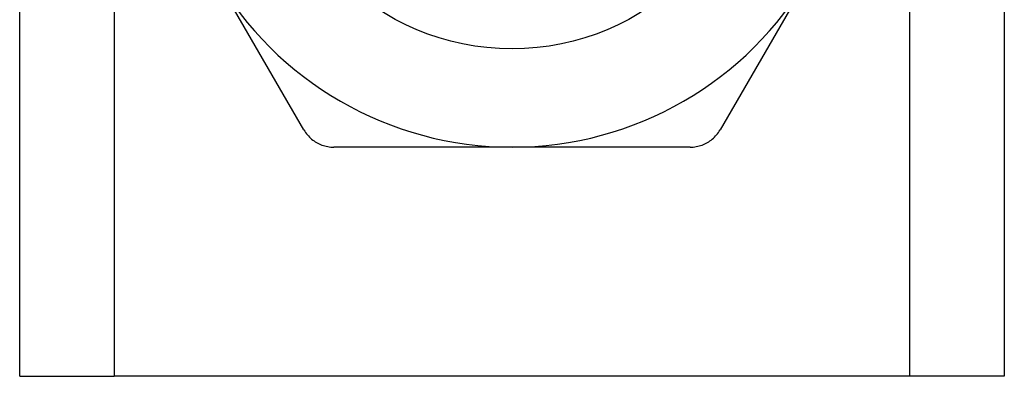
# Model space of a CAD drawing. Header units: inches. Extents: x 2.8 to 80.3, y 4.6 to 43.1.
# Tile 4 of 83: x 4.922 to 5.484, y 14.175 to 14.379. Entities that reach past the tile are written whole.
import ezdxf

# ---------------------------------------------------------------- set-up
doc = ezdxf.new("R2010")
doc.units = ezdxf.units.IN
doc.header["$MEASUREMENT"] = 0
doc.layers.add('Visible Edges(ANSI)', color=7, linetype='Continuous', lineweight=25)
doc.layers.add('Visible Tangent Edges(ANSI)', color=7, linetype='Continuous', lineweight=25)

msp = doc.modelspace()

# ---------------------------------------------------------------- linework, layer by layer
at = {"layer": 'Visible Edges(ANSI)'}
for p, q in [((4.92211, 14.17547), (4.92211, 31.5613)), ((5.48411, 31.5613), (5.48411, 14.17547)), ((5.08434, 14.31622), (5.03348, 14.40431)), ((5.37273, 14.40431), (5.32187, 14.31622)), ((5.20311, 14.30638), (5.10139, 14.30638)), ((5.30483, 14.30638), (5.20311, 14.30638)), ((4.92211, 14.17547), (4.97596, 14.17547)), ((5.43026, 14.17547), (4.97596, 14.17547)), ((5.48411, 14.17547), (5.43026, 14.17547))]:
    msp.add_line(p, q, dxfattribs=at)
at = {"layer": 'Visible Edges(ANSI)', "flags": 128}
for points in [[(5.08434, 14.31622), (5.08478, 14.31549), (5.08526, 14.31478), (5.08577, 14.31408), (5.08631, 14.31341), (5.08688, 14.31276), (5.08748, 14.31214), (5.08811, 14.31154), (5.08876, 14.31097), (5.08943, 14.31043), (5.09012, 14.30993), (5.09083, 14.30945), (5.09155, 14.30902), (5.09229, 14.30861), (5.09305, 14.30824), (5.09383, 14.30789), (5.09463, 14.30758), (5.09545, 14.3073), (5.09628, 14.30706), (5.09712, 14.30685), (5.09797, 14.30668), (5.09882, 14.30655), (5.09968, 14.30645), (5.10053, 14.3064), (5.10139, 14.30638)], [(5.30483, 14.30638), (5.30568, 14.3064), (5.30654, 14.30645), (5.30739, 14.30655), (5.30825, 14.30668), (5.30909, 14.30685), (5.30993, 14.30706), (5.31076, 14.3073), (5.31158, 14.30758), (5.31238, 14.30789), (5.31317, 14.30824), (5.31393, 14.30861), (5.31467, 14.30902), (5.31539, 14.30945), (5.31609, 14.30993), (5.31678, 14.31043), (5.31745, 14.31097), (5.3181, 14.31154), (5.31873, 14.31214), (5.31933, 14.31276), (5.3199, 14.31341), (5.32044, 14.31408), (5.32095, 14.31478), (5.32143, 14.31549), (5.32187, 14.31622)]]:
    msp.add_lwpolyline(points, dxfattribs=at)
at = {"layer": 'Visible Edges(ANSI)'}
msp.add_circle((5.20311, 14.50225), 0.13976, dxfattribs=at)
for start, end in [(210, 270), (270, 330)]:
    msp.add_arc((5.20311, 14.50225), 0.19587, start, end, dxfattribs=at)
at = {"layer": 'Visible Tangent Edges(ANSI)'}
for p, q in [((4.97596, 31.5613), (4.97596, 14.17547)), ((5.43026, 14.17547), (5.43026, 31.5613))]:
    msp.add_line(p, q, dxfattribs=at)

doc.saveas('drawing.dxf')
